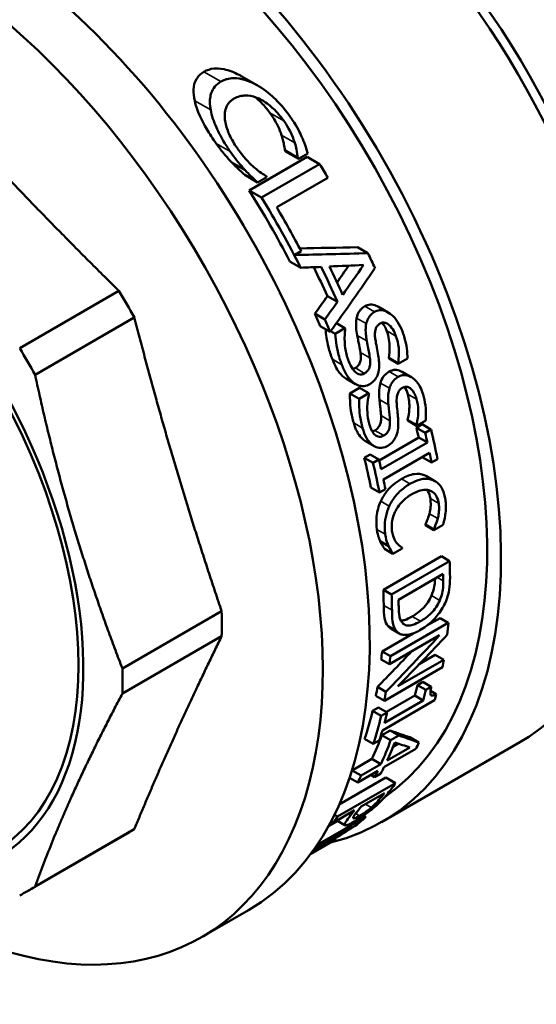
# Model space of a CAD drawing. Header units: millimetres. Extents: x 37 to 190, y 77 to 240.
# Tile 19 of 42: x 154 to 167, y 79 to 104. Entities that reach past the tile are written whole.
import ezdxf

# ---------------------------------------------------------------- set-up
doc = ezdxf.new("R2010")
doc.units = ezdxf.units.MM
doc.layers.add('Видимые тонкие (ГОСТ)', color=7, linetype='Continuous', lineweight=35)
doc.layers.add('Видимый контур (ГОСТ)', color=7, linetype='Continuous', lineweight=50)

msp = doc.modelspace()

# ---------------------------------------------------------------- linework, layer by layer
at = {"layer": 'Видимые тонкие (ГОСТ)'}
for p, q in [((159.419, 102.25), (158.983, 102.502)), ((160.291, 102.186), (159.881, 102.422)), ((159.155, 101.526), (158.745, 101.763)), ((161.027, 101.247), (160.667, 101.455)), ((161.309, 100.683), (160.969, 100.879)), ((159.655, 100.461), (159.294, 100.669)), ((163.349, 96.352), (163.098, 96.497)), ((163.139, 96.052), (162.89, 96.196)), ((163.899, 95.736), (163.657, 95.875)), ((163.151, 95.61), (162.907, 95.751)), ((162.513, 94.999), (162.27, 95.139)), ((163.23, 95.177), (162.99, 95.316)), ((163.097, 94.78), (162.859, 94.917)), ((163.956, 94.688), (163.723, 94.823)), ((162.848, 94.514), (162.611, 94.651)), ((163.731, 94.397), (163.499, 94.532)), ((163.705, 93.977), (163.475, 94.11)), ((164.427, 94.118), (164.199, 94.249)), ((163.744, 93.567), (163.517, 93.698)), ((163.046, 93.378), (162.818, 93.51)), ((163.585, 93.186), (163.359, 93.316)), ((163.326, 92.925), (163.101, 93.055)), ((164.257, 91.949), (164.038, 92.075)), ((164.865, 92.037), (164.648, 92.162)), ((164.995, 91.447), (164.779, 91.572)), ((163.727, 91.378), (163.509, 91.503)), ((164.967, 91.062), (164.753, 91.186)), ((163.625, 90.66), (163.41, 90.784)), ((165.111, 89.465), (164.958, 89.554)), ((165.018, 88.963), (164.806, 89.086)), ((163.797, 88.714), (163.585, 88.836)), ((164.528, 88.431), (164.316, 88.553)), ((163.267, 83.66), (163.116, 83.748)), ((163.498, 83.898), (163.437, 83.933)), ((162.736, 83.456), (162.673, 83.492)), ((162.967, 83.449), (162.867, 83.506)), ((162.59, 83.205), (162.383, 83.325))]:
    msp.add_line(p, q, dxfattribs=at)
at = {"layer": 'Видимый контур (ГОСТ)'}
for p, q in [((160.357, 102.15), (159.95, 102.385)), ((161.384, 100.303), (161.054, 100.493)), ((161.402, 100.275), (161.073, 100.464)), ((161.402, 100.275), (161.64, 100.412)), ((160.036, 99.985), (159.695, 100.182)), ((160.142, 99.464), (161.627, 100.321)), ((161.945, 100.138), (160.46, 99.28)), ((161.945, 100.138), (161.627, 100.321)), ((160.355, 99.67), (160.026, 99.86)), ((160.355, 99.67), (160.591, 99.807)), ((160.845, 99.033), (162.154, 99.789)), ((160.46, 99.28), (160.142, 99.464)), ((161.31, 97.813), (161.471, 97.906)), ((163.182, 97.857), (162.914, 98.012)), ((161.46, 97.485), (161.183, 97.644)), ((156.807, 96.893), (154.266, 95.425)), ((162.403, 96.609), (162.144, 96.759)), ((163.698, 96.339), (163.45, 96.483)), ((157.2, 96.211), (154.659, 94.744)), ((162.079, 96.162), (161.823, 96.309)), ((162.213, 95.843), (161.961, 95.989)), ((162.344, 95.793), (162.226, 95.861)), ((162.592, 95.936), (162.344, 95.793)), ((162.592, 95.936), (162.372, 96.063)), ((163.95, 95.042), (163.714, 95.179)), ((163.957, 95.022), (163.721, 95.158)), ((163.957, 95.022), (164.193, 95.158)), ((164.287, 94.686), (164.055, 94.82)), ((162.865, 94.504), (162.628, 94.641)), ((162.72, 94.263), (162.968, 94.406)), ((163.202, 94.271), (162.968, 94.406)), ((162.954, 94.128), (162.72, 94.263)), ((163.202, 94.271), (162.954, 94.128)), ((164.418, 93.459), (164.194, 93.588)), ((164.423, 93.439), (164.199, 93.569)), ((164.423, 93.439), (164.659, 93.575)), ((164.421, 93.386), (164.573, 93.474)), ((164.644, 93.258), (164.421, 93.386)), ((164.795, 93.345), (164.573, 93.474)), ((164.795, 93.345), (164.644, 93.258)), ((163.468, 92.549), (164.481, 93.134)), ((164.702, 93.006), (164.481, 93.134)), ((163.34, 92.916), (163.115, 93.046)), ((164.702, 93.006), (163.52, 92.324)), ((163.088, 92.617), (163.239, 92.704)), ((163.311, 92.488), (163.088, 92.617)), ((163.462, 92.575), (163.239, 92.704)), ((163.462, 92.575), (163.311, 92.488)), ((163.577, 92.063), (164.759, 92.745)), ((164.809, 92.498), (164.59, 92.625)), ((164.809, 92.498), (164.961, 92.586)), ((164.896, 92.02), (164.679, 92.145)), ((163.476, 91.728), (163.257, 91.855)), ((163.476, 91.728), (163.627, 91.816)), ((164.865, 90.784), (164.652, 90.908)), ((164.867, 90.765), (164.654, 90.888)), ((164.867, 90.765), (165.106, 90.903)), ((163.71, 90.355), (163.495, 90.479)), ((163.82, 90.161), (163.607, 90.284)), ((163.82, 90.161), (164.056, 90.297)), ((163.576, 89.236), (165.061, 90.094)), ((165.273, 89.971), (165.061, 90.094)), ((165.273, 89.971), (163.788, 89.114)), ((163.966, 88.981), (165.109, 89.641)), ((163.788, 89.114), (163.576, 89.236)), ((159.436, 88.689), (156.894, 87.222)), ((164.705, 88.328), (165.026, 88.514)), ((165.239, 88.391), (165.026, 88.514)), ((163.908, 88.18), (163.696, 88.303)), ((165.239, 88.391), (163.755, 87.534)), ((159.436, 88.047), (156.894, 86.579)), ((163.542, 87.657), (164.336, 88.115)), ((163.736, 87.332), (165.016, 88.071)), ((163.98, 88.118), (163.768, 88.241)), ((163.755, 87.534), (163.542, 87.657)), ((164.496, 87.334), (164.905, 87.57)), ((165.12, 87.445), (164.905, 87.57)), ((163.736, 87.332), (163.523, 87.455)), ((163.601, 86.395), (165.086, 87.253)), ((165.12, 87.445), (163.945, 86.767)), ((163.642, 86.627), (163.427, 86.752)), ((164.448, 86.797), (164.584, 86.876)), ((164.666, 86.671), (164.448, 86.797)), ((164.802, 86.75), (164.584, 86.876)), ((164.802, 86.75), (164.666, 86.671)), ((163.601, 86.395), (163.384, 86.52)), ((163.653, 86.107), (164.378, 86.526)), ((164.598, 86.399), (164.378, 86.526)), ((164.931, 86.56), (164.782, 86.646)), ((163.55, 85.634), (164.888, 86.407)), ((164.598, 86.399), (163.603, 85.825)), ((163.301, 86.135), (163.452, 86.223)), ((163.519, 86.009), (163.301, 86.135)), ((163.671, 86.097), (163.452, 86.223)), ((163.671, 86.097), (163.519, 86.009)), ((163.537, 85.515), (163.747, 85.636)), ((163.762, 85.385), (163.537, 85.515)), ((163.971, 85.506), (163.747, 85.636)), ((163.971, 85.506), (163.762, 85.385)), ((163.319, 85.288), (163.096, 85.417)), ((163.319, 85.288), (163.47, 85.376)), ((163.532, 83.289), (167.067, 85.33)), ((163.824, 85.216), (163.962, 85.296)), ((164.485, 85.326), (164.255, 85.459)), ((163.592, 84.69), (164.406, 85.161)), ((164.254, 85.199), (163.674, 84.864)), ((162.773, 84.61), (163.284, 84.904)), ((163.514, 84.771), (163.004, 84.477)), ((163.514, 84.771), (163.284, 84.904)), ((163.004, 84.477), (162.773, 84.61)), ((162.922, 84.303), (163.432, 84.598)), ((163.352, 84.44), (163.255, 84.496)), ((163.352, 84.44), (163.512, 84.532)), ((163.889, 84.286), (162.404, 83.429)), ((162.448, 83.738), (163.643, 84.429)), ((162.922, 84.303), (162.712, 84.424)), ((163.889, 84.286), (163.643, 84.429)), ((163.009, 83.686), (163.601, 84.028)), ((162.287, 83.269), (162.84, 83.589)), ((162.404, 83.429), (162.325, 83.475)), ((163.131, 83.424), (161.88, 82.701)), ((162.173, 83.182), (162.401, 83.314)), ((162.287, 83.269), (162.235, 83.299)), ((162.59, 83.205), (162.383, 83.325)), ((162.805, 83.385), (162.803, 83.387)), ((163.131, 83.424), (163.072, 83.457)), ((157.007, 82.986), (154.466, 81.519)), ((157.2, 83.105), (154.659, 81.638)), ((161.83, 82.629), (162.78, 83.177)), ((161.719, 82.474), (162.269, 82.791)), ((162.368, 82.85), (161.721, 82.477)), ((162.368, 82.85), (162.337, 82.867)), ((158.919, 80.337), (160.121, 81.031))]:
    msp.add_line(p, q, dxfattribs=at)
for centre, major_axis, ratio, start_param, end_param in [((156.157, 96.063), (-7.125, 12.341), 0.57735, 3.19019, 6.028247), ((156.157, 96.063), (-7.375, 12.774), 0.57735, 2.976729, 5.920299), ((152.621, 94.022), (7.5, -12.99), 0.57735, 0, 2.737081), ((151.419, 93.328), (7.5, -12.99), 0.57735, 5.482243, 9.020267), ((159.692, 98.104), (7.375, -12.774), 0.57735, 0, 1.981041), ((160.399, 98.512), (6.875, -11.908), 0.57735, 0.785398, 1.870856), ((161.46, 99.125), (6.875, -11.908), 0.57735, 0.165315, 1.814015), ((148.378, 91.572), (-5.225, 9.05), 0.57735, 3.141593, 6.283185), ((148.378, 91.572), (5.315, -9.206), 0.57735, 6.098702, 9.609261), ((154.657, 95.197), (-7.125, 12.341), 0.57735, 4.807503, 4.809944), ((154.657, 95.197), (7.275, -12.601), 0.57735, 1.641306, 1.643629), ((154.994, 95.392), (-7.275, 12.601), 0.57735, 4.728045, 4.756014), ((153.846, 94.729), (-7.275, 12.601), 0.57735, 4.782899, 4.785043), ((153.509, 94.535), (-7.125, 12.341), 0.57735, 4.632024, 4.779286), ((153.509, 94.535), (7.275, -12.601), 0.57735, 1.473014, 1.614421), ((153.685, 94.636), (-7.275, 12.601), 0.57735, 4.639381, 4.728045), ((173.472, 106.06), (32.195, 3.739), 0.228785, 4.298587, 4.360638), ((173.472, 106.06), (31.531, 3.662), 0.228785, 4.294178, 4.344523), ((154.994, 95.392), (-7.275, 12.601), 0.57735, 4.547968, 4.57733), ((173.624, 106.148), (33.305, 4.5), 0.225131, 4.30827, 4.325106), ((153.924, 94.774), (-7.125, 12.341), 0.57735, 4.5438, 4.60157), ((153.924, 94.774), (7.275, -12.601), 0.57735, 1.387661, 1.456178), ((173.483, 106.067), (33.086, 4.35), 0.225871, 4.334681, 4.3626), ((154.093, 94.872), (-7.275, 12.601), 0.57735, 4.535655, 4.59107), ((137.237, 85.14), (-31.265, -28.908), 0.267371, 2.215943, 2.274572), ((136.199, 84.54), (-31.375, -28.754), 0.261629, 2.282609, 2.298521), ((136.199, 84.54), (-32.036, -29.359), 0.261629, 2.261747, 2.289243), ((151.132, 93.162), (5.875, -10.176), 0.57735, 1.53732, 1.604272), ((135.971, 84.409), (-31.76, -28.979), 0.258794, 2.253316, 2.269619), ((135.971, 84.409), (-32.428, -29.589), 0.258794, 2.239262, 2.255073), ((153.509, 94.535), (-7.125, 12.341), 0.57735, 4.502664, 4.527496), ((153.509, 94.535), (7.275, -12.601), 0.57735, 1.347747, 1.37185), ((153.846, 94.729), (-7.275, 12.601), 0.57735, 4.479966, 4.481616), ((148.591, 91.695), (5.875, -10.176), 0.57735, 1.53732, 1.604272), ((154.688, 95.215), (-7.125, 12.341), 0.57735, 4.386209, 4.387809), ((154.688, 95.215), (7.275, -12.601), 0.57735, 1.234447, 1.236005), ((153.846, 94.729), (-7.275, 12.601), 0.57735, 4.354596, 4.356139), ((154.688, 95.215), (-7.125, 12.341), 0.57735, 4.26371, 4.265229), ((154.688, 95.215), (7.275, -12.601), 0.57735, 1.114909, 1.116393), ((154.843, 95.304), (-7.125, 12.341), 0.57735, 4.222994, 4.242656), ((154.994, 95.392), (-7.275, 12.601), 0.57735, 4.177751, 4.23593), ((154.843, 95.304), (7.275, -12.601), 0.57735, 1.075119, 1.094337), ((153.509, 94.535), (-7.125, 12.341), 0.57735, 4.183148, 4.242656), ((153.661, 94.622), (-7.275, 12.601), 0.57735, 4.216712, 4.23593), ((154.843, 95.304), (-7.125, 12.341), 0.57735, 4.183148, 4.184781), ((154.843, 95.304), (7.275, -12.601), 0.57735, 1.036159, 1.055162), ((153.509, 94.535), (7.275, -12.601), 0.57735, 1.036159, 1.094337), ((153.661, 94.622), (-7.275, 12.601), 0.57735, 4.177751, 4.196754), ((154.657, 95.197), (-7.125, 12.341), 0.57735, 4.053025, 4.05459), ((154.657, 95.197), (7.275, -12.601), 0.57735, 0.908821, 0.910353), ((153.846, 94.729), (-7.275, 12.601), 0.57735, 4.050413, 4.051828), ((154.994, 95.392), (-7.275, 12.601), 0.57735, 3.93735, 3.970229), ((154.823, 95.293), (7.275, -12.601), 0.57735, 0.794822, 0.809444), ((153.509, 94.535), (-7.125, 12.341), 0.57735, 3.93721, 3.97114), ((153.509, 94.535), (7.275, -12.601), 0.57735, 0.795406, 0.828637), ((153.68, 94.633), (-7.275, 12.601), 0.57735, 3.936414, 3.951036), ((151.132, 93.162), (5.875, -10.176), 0.57735, 0.751922, 0.818874), ((154.994, 95.392), (-7.275, 12.601), 0.57735, 3.808062, 3.835466), ((156.981, 96.539), (-20.823, -22.892), 0.376363, 1.47858, 1.543099), ((157.394, 96.777), (-21, -22.991), 0.373872, 1.475166, 1.533949), ((156.981, 96.539), (-20.394, -22.42), 0.376363, 1.474877, 1.516397), ((153.509, 94.535), (-7.125, 12.341), 0.57735, 3.815165, 3.833534), ((153.509, 94.535), (7.275, -12.601), 0.57735, 0.675887, 0.693873), ((154.994, 95.392), (-7.275, 12.601), 0.57735, 3.731066, 3.749278), ((148.591, 91.695), (5.875, -10.176), 0.57735, 0.751922, 0.818874), ((153.509, 94.535), (-7.125, 12.341), 0.57735, 3.726886, 3.749258), ((154.656, 95.197), (-7.125, 12.341), 0.57735, 3.661085, 3.68871), ((153.509, 94.535), (7.275, -12.601), 0.57735, 0.589473, 0.611368), ((154.656, 95.197), (7.275, -12.601), 0.57735, 0.525104, 0.552123), ((154.999, 95.395), (-7.275, 12.601), 0.57735, 3.647401, 3.662943), ((153.509, 94.535), (-7.125, 12.341), 0.57735, 3.613979, 3.68871), ((153.509, 94.535), (7.275, -12.601), 0.57735, 0.479053, 0.552123), ((153.661, 94.622), (-7.275, 12.601), 0.57735, 3.666697, 3.693715), ((154.019, 94.829), (7.125, -12.341), 0.57735, 0.381166, 0.450972), ((153.661, 94.622), (-7.275, 12.601), 0.57735, 3.620646, 3.647401), ((150.418, 92.75), (-15.366, 7.57), 0.060806, 2.649977, 2.720692), ((150.418, 92.75), (15.689, -7.729), 0.060806, 5.784414, 5.853459), ((154.019, 94.829), (7.275, -12.601), 0.57735, 0.38997, 0.458128), ((154.179, 94.922), (7.275, -12.601), 0.57735, 0.38997, 0.442026), ((150.157, 92.599), (-15.761, 7.686), 0.064179, 2.656299, 2.708355), ((154.994, 95.392), (7.275, -12.601), 0.57735, 0.369731, 0.389083), ((153.509, 94.535), (7.125, -12.341), 0.57735, 0.380082, 0.381166), ((153.509, 94.535), (7.275, -12.601), 0.57735, 0.369731, 0.38997), ((154.019, 94.829), (7.275, -12.601), 0.57735, 0.350858, 0.369731), ((154.179, 94.922), (7.275, -12.601), 0.57735, 0.350858, 0.369731), ((154.994, 95.392), (7.275, -12.601), 0.57735, 0.216418, 0.258893), ((154.823, 95.293), (7.275, -12.601), 0.57735, 0.217806, 0.23656), ((154.063, 94.854), (7.275, -12.601), 0.57735, 0.21739, 0.23656), ((154.231, 94.951), (7.275, -12.601), 0.57735, 0.221131, 0.23656), ((167.923, 102.856), (-21, -22.991), 0.373872, 0.906125, 0.959366), ((153.509, 94.535), (7.275, -12.601), 0.57735, 0.23656, 0.258893), ((154.994, 95.392), (7.275, -12.601), 0.57735, 0.091885, 0.126823), ((151.132, 93.162), (5.875, -10.176), 0.57735, 0, 0.033476), ((167.418, 102.565), (-20.823, -22.892), 0.376363, 0.924423, 0.971204), ((154.994, 95.392), (7.275, -12.601), 0.57735, 0, 0.013674), ((148.591, 91.695), (5.875, -10.176), 0.57735, 6.249709, 6.316661)]:
    msp.add_ellipse(centre, major_axis=major_axis, ratio=ratio, start_param=start_param, end_param=end_param, dxfattribs=at)
for points, knots in [([(158.745, 101.763), (158.723, 101.86), (158.711, 101.958), (158.721, 102.135), (158.739, 102.23), (158.812, 102.353), (158.838, 102.387), (158.903, 102.45), (158.941, 102.478), (158.983, 102.502)], [0, 0, 0, 0, 0.03386013, 0.03386013, 0.06454852, 0.06454852, 0.07770891, 0.07770891, 0.09187958, 0.09187958, 0.09187958, 0.09187958]), ([(158.983, 102.502), (159.059, 102.546), (159.145, 102.576), (159.294, 102.591), (159.378, 102.593), (159.628, 102.539), (159.759, 102.487), (159.881, 102.422)], [0, 0, 0, 0, 0.03236699, 0.03236699, 0.05017379, 0.05017379, 0.06977098, 0.06977098, 0.06977098, 0.06977098]), ([(159.419, 102.25), (159.36, 102.216), (159.308, 102.174), (159.224, 102.075), (159.193, 102.02), (159.148, 101.891), (159.124, 101.785), (159.144, 101.593), (159.149, 101.56), (159.155, 101.526)], [-0.1663657, -0.1663657, -0.1663657, -0.1663657, -0.1151362, -0.1151362, -0.0659123, -0.0659123, -0.0114654, -0.0114654, 0, 0, 0, 0]), ([(160.291, 102.186), (160.203, 102.232), (160.112, 102.27), (159.936, 102.322), (159.84, 102.341), (159.684, 102.339), (159.628, 102.331), (159.548, 102.309), (159.521, 102.299), (159.483, 102.283), (159.47, 102.277), (159.444, 102.264), (159.432, 102.257), (159.419, 102.25)], [-0.1078919, -0.1078919, -0.1078919, -0.1078919, -0.0719761, -0.0719761, -0.0396316, -0.0396316, -0.0203657, -0.0203657, -0.0103953, -0.0103953, -0.0052578, -0.0052578, 0, 0, 0, 0]), ([(161.197, 101.342), (161.085, 101.505), (160.957, 101.66), (160.708, 101.902), (160.565, 102.024), (160.361, 102.148), (160.326, 102.168), (160.291, 102.186)], [-0.1529585, -0.1529585, -0.1529585, -0.1529585, -0.0721601, -0.0721601, -0.011927, -0.011927, 0, 0, 0, 0]), ([(159.758, 101.817), (159.802, 101.842), (159.849, 101.862), (159.949, 101.888), (160.001, 101.895), (160.121, 101.894), (160.216, 101.885), (160.36, 101.829), (160.386, 101.818), (160.411, 101.806)], [-0.1126293, -0.1126293, -0.1126293, -0.1126293, -0.0794885, -0.0794885, -0.0476976, -0.0476976, -0.0084697, -0.0084697, 0, 0, 0, 0]), ([(159.294, 100.669), (159.208, 100.789), (159.127, 100.912), (158.933, 101.243), (158.804, 101.5), (158.745, 101.763)], [0, 0, 0, 0, 0.0448483, 0.0448483, 0.1183862, 0.1183862, 0.1183862, 0.1183862]), ([(159.52, 101.278), (159.513, 101.341), (159.513, 101.404), (159.527, 101.507), (159.54, 101.569), (159.589, 101.666), (159.615, 101.701), (159.661, 101.748), (159.679, 101.763), (159.707, 101.784), (159.716, 101.791), (159.737, 101.804), (159.747, 101.811), (159.758, 101.817)], [-0.09157293, -0.09157293, -0.09157293, -0.09157293, -0.05825431, -0.05825431, -0.03389631, -0.03389631, -0.0176159, -0.0176159, -0.00903697, -0.00903697, -0.00458049, -0.00458049, 0, 0, 0, 0]), ([(160.667, 101.455), (160.603, 101.543), (160.533, 101.627), (160.409, 101.753), (160.354, 101.804), (160.291, 101.855)], [0, 0, 0, 0, 0.03299871, 0.03299871, 0.0530862, 0.0530862, 0.0530862, 0.0530862]), ([(160.411, 101.806), (160.515, 101.753), (160.612, 101.686), (160.777, 101.545), (160.87, 101.455), (160.986, 101.305), (161.007, 101.276), (161.027, 101.247)], [-0.1135479, -0.1135479, -0.1135479, -0.1135479, -0.0572866, -0.0572866, -0.0107246, -0.0107246, 0, 0, 0, 0]), ([(159.155, 101.526), (159.182, 101.377), (159.234, 101.225), (159.354, 100.959), (159.437, 100.795), (159.594, 100.55), (159.624, 100.505), (159.655, 100.461)], [-0.1789428, -0.1789428, -0.1789428, -0.1789428, -0.0884004, -0.0884004, -0.0162328, -0.0162328, 0, 0, 0, 0]), ([(160.969, 100.879), (160.944, 100.954), (160.914, 101.029), (160.842, 101.181), (160.785, 101.291), (160.667, 101.455)], [0, 0, 0, 0, 0.02474083, 0.02474083, 0.05179772, 0.05179772, 0.05179772, 0.05179772]), ([(159.829, 100.555), (159.756, 100.66), (159.693, 100.768), (159.592, 100.987), (159.554, 101.094), (159.527, 101.227), (159.523, 101.252), (159.52, 101.278)], [-0.08316515, -0.08316515, -0.08316515, -0.08316515, -0.04476668, -0.04476668, -0.00856274, -0.00856274, 0, 0, 0, 0]), ([(161.027, 101.247), (161.091, 101.155), (161.208, 100.976), (161.295, 100.725), (161.302, 100.704), (161.309, 100.683)], [-0.08210602, -0.08210602, -0.08210602, -0.08210602, -0.00693512, -0.00693512, 0, 0, 0, 0]), ([(161.492, 100.826), (161.446, 100.928), (161.374, 101.076), (161.229, 101.296), (161.213, 101.319), (161.197, 101.342)], [-0.07967751, -0.07967751, -0.07967751, -0.07967751, -0.00832152, -0.00832152, 0, 0, 0, 0]), ([(161.054, 100.493), (161.048, 100.54), (161.04, 100.592), (161.025, 100.677), (161.012, 100.751), (160.969, 100.879)], [0, 0, 0, 0, 0.01510229, 0.01510229, 0.02730552, 0.02730552, 0.02730552, 0.02730552]), ([(159.695, 100.182), (159.641, 100.239), (159.587, 100.297), (159.521, 100.373), (159.501, 100.397), (159.419, 100.497), (159.352, 100.588), (159.294, 100.669)], [0, 0, 0, 0, 0.02360101, 0.02360101, 0.03021944, 0.03021944, 0.05234077, 0.05234077, 0.05234077, 0.05234077]), ([(161.309, 100.683), (161.326, 100.626), (161.358, 100.516), (161.381, 100.327), (161.382, 100.315), (161.384, 100.303)], [-0.06082367, -0.06082367, -0.06082367, -0.06082367, -0.0037199, -0.0037199, 0, 0, 0, 0]), ([(161.64, 100.412), (161.612, 100.51), (161.571, 100.639), (161.507, 100.792), (161.5, 100.809), (161.492, 100.826)], [-0.05093432, -0.05093432, -0.05093432, -0.05093432, -0.00561036, -0.00561036, 0, 0, 0, 0]), ([(159.655, 100.461), (159.772, 100.291), (159.86, 100.178), (160.003, 100.021), (160.019, 100.003), (160.036, 99.985)], [-0.0636147, -0.0636147, -0.0636147, -0.0636147, -0.00741016, -0.00741016, 0, 0, 0, 0]), ([(160.268, 100.054), (160.184, 100.127), (160.047, 100.255), (159.865, 100.503), (159.847, 100.529), (159.829, 100.555)], [-0.09280211, -0.09280211, -0.09280211, -0.09280211, -0.00949353, -0.00949353, 0, 0, 0, 0]), ([(160.026, 99.86), (159.981, 99.903), (159.936, 99.945), (159.855, 100.02), (159.797, 100.073), (159.695, 100.182)], [0, 0, 0, 0, 0.01873164, 0.01873164, 0.03324294, 0.03324294, 0.03324294, 0.03324294]), ([(160.036, 99.985), (160.146, 99.865), (160.205, 99.814), (160.327, 99.697), (160.341, 99.684), (160.355, 99.67)], [-0.0510919, -0.0510919, -0.0510919, -0.0510919, -0.00577978, -0.00577978, 0, 0, 0, 0]), ([(160.574, 99.833), (160.542, 99.852), (160.451, 99.904), (160.3, 100.027), (160.284, 100.04), (160.268, 100.054)], [-0.05920658, -0.05920658, -0.05920658, -0.05920658, -0.00635211, -0.00635211, 0, 0, 0, 0]), ([(162.89, 96.196), (162.903, 96.254), (162.923, 96.307), (162.967, 96.38), (162.986, 96.406), (163.039, 96.458), (163.068, 96.479), (163.098, 96.497)], [0, 0, 0, 0, 0.0184725, 0.0184725, 0.02826136, 0.02826136, 0.037525, 0.037525, 0.037525, 0.037525]), ([(163.098, 96.497), (163.145, 96.524), (163.194, 96.539), (163.295, 96.542), (163.343, 96.532), (163.41, 96.504), (163.43, 96.494), (163.45, 96.483)], [0, 0, 0, 0, 0.01961772, 0.01961772, 0.03801138, 0.03801138, 0.04559253, 0.04559253, 0.04559253, 0.04559253]), ([(163.349, 96.352), (163.305, 96.327), (163.264, 96.294), (163.2, 96.213), (163.175, 96.166), (163.15, 96.096), (163.144, 96.074), (163.139, 96.052)], [-0.04227987, -0.04227987, -0.04227987, -0.04227987, -0.02370756, -0.02370756, -0.00700855, -0.00700855, 0, 0, 0, 0]), ([(164.063, 95.854), (164.03, 95.942), (163.99, 96.026), (163.896, 96.17), (163.844, 96.23), (163.745, 96.312), (163.683, 96.355), (163.566, 96.394), (163.521, 96.399), (163.454, 96.393), (163.432, 96.388), (163.39, 96.373), (163.369, 96.364), (163.349, 96.352)], [-0.148701, -0.148701, -0.148701, -0.148701, -0.1032366, -0.1032366, -0.0618205, -0.0618205, -0.0340668, -0.0340668, -0.0169472, -0.0169472, -0.0085362, -0.0085362, 0, 0, 0, 0]), ([(162.907, 95.751), (162.894, 95.817), (162.884, 95.885), (162.874, 96.016), (162.871, 96.1), (162.89, 96.196)], [0, 0, 0, 0, 0.02011074, 0.02011074, 0.03944134, 0.03944134, 0.03944134, 0.03944134]), ([(163.493, 96.055), (163.513, 96.067), (163.535, 96.075), (163.58, 96.081), (163.602, 96.079), (163.657, 96.064), (163.689, 96.045), (163.769, 95.977), (163.809, 95.924), (163.864, 95.824), (163.883, 95.78), (163.899, 95.736)], [-0.0699744, -0.0699744, -0.0699744, -0.0699744, -0.06015058, -0.06015058, -0.05054336, -0.05054336, -0.03612581, -0.03612581, -0.01459794, -0.01459794, 0, 0, 0, 0]), ([(162.27, 95.139), (162.232, 95.239), (162.197, 95.345), (162.128, 95.615), (162.108, 95.781), (162.096, 95.911)], [0, 0, 0, 0, 0.03284432, 0.03284432, 0.0839372, 0.0839372, 0.0839372, 0.0839372]), ([(162.676, 95.119), (162.639, 95.218), (162.615, 95.322), (162.589, 95.508), (162.577, 95.63), (162.589, 95.822), (162.594, 95.868), (162.601, 95.914)], [-0.1180997, -0.1180997, -0.1180997, -0.1180997, -0.0582705, -0.0582705, -0.0141707, -0.0141707, 0, 0, 0, 0]), ([(163.139, 96.052), (163.127, 95.997), (163.122, 95.94), (163.122, 95.814), (163.13, 95.745), (163.141, 95.667), (163.146, 95.639), (163.151, 95.61)], [-0.0359409, -0.0359409, -0.0359409, -0.0359409, -0.02340256, -0.02340256, -0.00871908, -0.00871908, 0, 0, 0, 0]), ([(163.373, 95.634), (163.366, 95.674), (163.361, 95.716), (163.358, 95.792), (163.36, 95.828), (163.373, 95.905), (163.384, 95.934), (163.406, 95.975), (163.42, 95.994), (163.444, 96.019), (163.453, 96.027), (163.472, 96.042), (163.482, 96.049), (163.493, 96.055)], [-0.03599305, -0.03599305, -0.03599305, -0.03599305, -0.02946059, -0.02946059, -0.02379265, -0.02379265, -0.01671678, -0.01671678, -0.00870321, -0.00870321, -0.00444852, -0.00444852, 0, 0, 0, 0]), ([(163.714, 95.179), (163.733, 95.271), (163.739, 95.37), (163.733, 95.566), (163.72, 95.708), (163.657, 95.875)], [0, 0, 0, 0, 0.02867592, 0.02867592, 0.05903446, 0.05903446, 0.05903446, 0.05903446]), ([(164.193, 95.158), (164.194, 95.311), (164.175, 95.5), (164.093, 95.769), (164.079, 95.811), (164.063, 95.854)], [-0.08595261, -0.08595261, -0.08595261, -0.08595261, -0.01390308, -0.01390308, 0, 0, 0, 0]), ([(162.344, 95.793), (162.352, 95.692), (162.364, 95.591), (162.395, 95.395), (162.414, 95.297), (162.474, 95.106), (162.493, 95.052), (162.513, 94.999)], [-0.1056661, -0.1056661, -0.1056661, -0.1056661, -0.0608471, -0.0608471, -0.0173822, -0.0173822, 0, 0, 0, 0]), ([(162.99, 95.316), (162.98, 95.376), (162.97, 95.438), (162.952, 95.524), (162.946, 95.555), (162.925, 95.658), (162.916, 95.705), (162.907, 95.751)], [0, 0, 0, 0, 0.01841573, 0.01841573, 0.02667207, 0.02667207, 0.03341848, 0.03341848, 0.03341848, 0.03341848]), ([(163.151, 95.61), (163.181, 95.457), (163.198, 95.377), (163.223, 95.228), (163.227, 95.202), (163.23, 95.177)], [-0.04560855, -0.04560855, -0.04560855, -0.04560855, -0.00778464, -0.00778464, 0, 0, 0, 0]), ([(163.457, 95.143), (163.441, 95.269), (163.415, 95.399), (163.382, 95.582), (163.377, 95.608), (163.373, 95.634)], [-0.05613576, -0.05613576, -0.05613576, -0.05613576, -0.00781644, -0.00781644, 0, 0, 0, 0]), ([(163.899, 95.736), (163.934, 95.64), (163.958, 95.541), (163.977, 95.346), (163.977, 95.241), (163.963, 95.113), (163.958, 95.077), (163.95, 95.042)], [-0.07016335, -0.07016335, -0.07016335, -0.07016335, -0.03861102, -0.03861102, -0.0109217, -0.0109217, 0, 0, 0, 0]), ([(162.611, 94.651), (162.55, 94.69), (162.495, 94.742), (162.405, 94.856), (162.343, 94.947), (162.27, 95.139)], [0, 0, 0, 0, 0.02641022, 0.02641022, 0.04846932, 0.04846932, 0.04846932, 0.04846932]), ([(163.097, 94.78), (163.073, 94.766), (163.048, 94.757), (162.997, 94.75), (162.973, 94.752), (162.916, 94.769), (162.882, 94.789), (162.807, 94.858), (162.771, 94.912), (162.716, 95.017), (162.695, 95.068), (162.676, 95.119)], [-0.07519523, -0.07519523, -0.07519523, -0.07519523, -0.06349138, -0.06349138, -0.05220966, -0.05220966, -0.03729734, -0.03729734, -0.01685755, -0.01685755, 0, 0, 0, 0]), ([(162.859, 94.917), (162.89, 94.935), (162.919, 94.959), (162.961, 95.016), (162.975, 95.045), (162.995, 95.112), (162.999, 95.149), (163.001, 95.229), (162.996, 95.273), (162.99, 95.316)], [0, 0, 0, 0, 0.01315791, 0.01315791, 0.02363125, 0.02363125, 0.0346077, 0.0346077, 0.04751609, 0.04751609, 0.04751609, 0.04751609]), ([(163.23, 95.177), (163.239, 95.12), (163.243, 95.058), (163.231, 94.959), (163.221, 94.928), (163.195, 94.871), (163.176, 94.845), (163.136, 94.806), (163.117, 94.792), (163.097, 94.78)], [-0.04072631, -0.04072631, -0.04072631, -0.04072631, -0.02827325, -0.02827325, -0.01942985, -0.01942985, -0.00849199, -0.00849199, 0, 0, 0, 0]), ([(163.229, 94.503), (163.279, 94.532), (163.325, 94.57), (163.396, 94.665), (163.42, 94.713), (163.458, 94.829), (163.467, 94.904), (163.468, 95.033), (163.464, 95.089), (163.457, 95.143)], [-0.07289222, -0.07289222, -0.07289222, -0.07289222, -0.05444631, -0.05444631, -0.03868912, -0.03868912, -0.01656759, -0.01656759, 0, 0, 0, 0]), ([(162.513, 94.999), (162.547, 94.907), (162.589, 94.811), (162.681, 94.664), (162.729, 94.61), (162.801, 94.547), (162.824, 94.529), (162.848, 94.514)], [-0.06052236, -0.06052236, -0.06052236, -0.06052236, -0.03358176, -0.03358176, -0.01044914, -0.01044914, 0, 0, 0, 0]), ([(162.788, 94.891), (162.792, 94.892), (162.797, 94.893), (162.822, 94.899), (162.841, 94.907), (162.859, 94.917)], [0.07150248, 0.07150248, 0.07150248, 0.07150248, 0.07405266, 0.07405266, 0.08482064, 0.08482064, 0.08482064, 0.08482064]), ([(163.499, 94.532), (163.516, 94.59), (163.542, 94.642), (163.588, 94.709), (163.609, 94.735), (163.665, 94.786), (163.693, 94.806), (163.723, 94.823)], [0, 0, 0, 0, 0.01866757, 0.01866757, 0.02687327, 0.02687327, 0.03403934, 0.03403934, 0.03403934, 0.03403934]), ([(163.723, 94.823), (163.771, 94.852), (163.822, 94.868), (163.925, 94.871), (163.972, 94.86), (164.029, 94.834), (164.042, 94.828), (164.055, 94.82)], [0, 0, 0, 0, 0.02073748, 0.02073748, 0.03992741, 0.03992741, 0.04467628, 0.04467628, 0.04467628, 0.04467628]), ([(163.956, 94.688), (163.913, 94.663), (163.872, 94.632), (163.8, 94.55), (163.774, 94.504), (163.747, 94.442), (163.738, 94.42), (163.731, 94.397)], [-0.03523079, -0.03523079, -0.03523079, -0.03523079, -0.02126912, -0.02126912, -0.00726079, -0.00726079, 0, 0, 0, 0]), ([(164.593, 94.235), (164.574, 94.302), (164.55, 94.366), (164.492, 94.481), (164.459, 94.531), (164.353, 94.653), (164.287, 94.688), (164.209, 94.725), (164.16, 94.737), (164.056, 94.733), (164.005, 94.717), (163.956, 94.688)], [-0.06938873, -0.06938873, -0.06938873, -0.06938873, -0.06134739, -0.06134739, -0.0539515, -0.0539515, -0.04060641, -0.04060641, -0.02076095, -0.02076095, 0, 0, 0, 0]), ([(162.848, 94.514), (162.897, 94.482), (162.949, 94.463), (163.042, 94.452), (163.1, 94.451), (163.186, 94.48), (163.208, 94.49), (163.229, 94.503)], [-0.07015016, -0.07015016, -0.07015016, -0.07015016, -0.03452979, -0.03452979, -0.0090125, -0.0090125, 0, 0, 0, 0]), ([(163.475, 94.11), (163.469, 94.175), (163.465, 94.242), (163.467, 94.361), (163.472, 94.439), (163.499, 94.532)], [0, 0, 0, 0, 0.01983386, 0.01983386, 0.03566289, 0.03566289, 0.03566289, 0.03566289]), ([(163.731, 94.397), (163.716, 94.346), (163.706, 94.292), (163.695, 94.175), (163.697, 94.112), (163.7, 94.035), (163.702, 94.006), (163.705, 93.977)], [-0.03600543, -0.03600543, -0.03600543, -0.03600543, -0.02324852, -0.02324852, -0.00873478, -0.00873478, 0, 0, 0, 0]), ([(163.918, 94.006), (163.913, 94.066), (163.912, 94.128), (163.929, 94.223), (163.938, 94.255), (163.966, 94.315), (163.984, 94.341), (164.025, 94.382), (164.046, 94.398), (164.068, 94.41)], [-0.04611009, -0.04611009, -0.04611009, -0.04611009, -0.0296907, -0.0296907, -0.01992705, -0.01992705, -0.00914843, -0.00914843, 0, 0, 0, 0]), ([(164.068, 94.41), (164.088, 94.422), (164.109, 94.43), (164.152, 94.437), (164.173, 94.436), (164.228, 94.422), (164.258, 94.402), (164.323, 94.345), (164.355, 94.298), (164.399, 94.205), (164.415, 94.162), (164.427, 94.118)], [-0.06032022, -0.06032022, -0.06032022, -0.06032022, -0.05305937, -0.05305937, -0.04603237, -0.04603237, -0.03420986, -0.03420986, -0.01454301, -0.01454301, 0, 0, 0, 0]), ([(162.818, 93.51), (162.788, 93.61), (162.762, 93.717), (162.718, 94.008), (162.719, 94.199), (162.72, 94.263)], [0, 0, 0, 0, 0.03286041, 0.03286041, 0.08982752, 0.08982752, 0.08982752, 0.08982752]), ([(162.954, 94.128), (162.952, 94.034), (162.955, 93.94), (162.968, 93.752), (162.977, 93.662), (163.017, 93.485), (163.031, 93.431), (163.046, 93.378)], [-0.09540261, -0.09540261, -0.09540261, -0.09540261, -0.05654889, -0.05654889, -0.01730606, -0.01730606, 0, 0, 0, 0]), ([(163.211, 93.497), (163.185, 93.588), (163.171, 93.685), (163.162, 93.858), (163.16, 93.972), (163.188, 94.157), (163.197, 94.204), (163.208, 94.25)], [-0.1129002, -0.1129002, -0.1129002, -0.1129002, -0.0560941, -0.0560941, -0.0145142, -0.0145142, 0, 0, 0, 0]), ([(163.517, 93.698), (163.513, 93.757), (163.508, 93.817), (163.499, 93.892), (163.496, 93.925), (163.485, 94.024), (163.48, 94.067), (163.475, 94.11)], [0, 0, 0, 0, 0.0179879, 0.0179879, 0.02277724, 0.02277724, 0.02637881, 0.02637881, 0.02637881, 0.02637881]), ([(164.194, 93.588), (164.221, 93.679), (164.234, 93.777), (164.243, 93.926), (164.244, 93.99), (164.229, 94.129), (164.216, 94.19), (164.199, 94.249)], [0, 0, 0, 0, 0.02859727, 0.02859727, 0.04514704, 0.04514704, 0.05922889, 0.05922889, 0.05922889, 0.05922889]), ([(164.427, 94.118), (164.453, 94.028), (164.467, 93.936), (164.469, 93.752), (164.461, 93.653), (164.438, 93.53), (164.429, 93.494), (164.418, 93.459)], [-0.06666305, -0.06666305, -0.06666305, -0.06666305, -0.03738693, -0.03738693, -0.01113501, -0.01113501, 0, 0, 0, 0]), ([(164.659, 93.575), (164.673, 93.719), (164.67, 93.896), (164.616, 94.15), (164.605, 94.192), (164.593, 94.235)], [-0.08122045, -0.08122045, -0.08122045, -0.08122045, -0.01389914, -0.01389914, 0, 0, 0, 0]), ([(163.705, 93.977), (163.721, 93.827), (163.73, 93.759), (163.741, 93.618), (163.743, 93.593), (163.744, 93.567)], [-0.04293641, -0.04293641, -0.04293641, -0.04293641, -0.00779094, -0.00779094, 0, 0, 0, 0]), ([(163.958, 93.541), (163.952, 93.659), (163.939, 93.781), (163.922, 93.954), (163.92, 93.98), (163.918, 94.006)], [-0.0530914, -0.0530914, -0.0530914, -0.0530914, -0.00787196, -0.00787196, 0, 0, 0, 0]), ([(163.359, 93.316), (163.391, 93.334), (163.421, 93.359), (163.471, 93.422), (163.485, 93.453), (163.505, 93.509), (163.512, 93.544), (163.52, 93.618), (163.519, 93.659), (163.517, 93.698)], [0, 0, 0, 0, 0.01356048, 0.01356048, 0.02655025, 0.02655025, 0.04413546, 0.04413546, 0.06431281, 0.06431281, 0.06431281, 0.06431281]), ([(163.744, 93.567), (163.747, 93.515), (163.746, 93.46), (163.728, 93.365), (163.716, 93.334), (163.689, 93.279), (163.668, 93.252), (163.626, 93.212), (163.605, 93.198), (163.585, 93.186)], [-0.03800761, -0.03800761, -0.03800761, -0.03800761, -0.02812505, -0.02812505, -0.01998058, -0.01998058, -0.00890321, -0.00890321, 0, 0, 0, 0]), ([(163.101, 93.055), (163.044, 93.092), (162.995, 93.141), (162.921, 93.246), (162.87, 93.33), (162.818, 93.51)], [0, 0, 0, 0, 0.02620715, 0.02620715, 0.04554577, 0.04554577, 0.04554577, 0.04554577]), ([(163.046, 93.378), (163.071, 93.292), (163.102, 93.203), (163.181, 93.058), (163.225, 93.01), (163.281, 92.957), (163.303, 92.94), (163.326, 92.925)], [-0.04844266, -0.04844266, -0.04844266, -0.04844266, -0.02921811, -0.02921811, -0.01063384, -0.01063384, 0, 0, 0, 0]), ([(163.585, 93.186), (163.561, 93.172), (163.536, 93.162), (163.487, 93.154), (163.463, 93.155), (163.41, 93.17), (163.38, 93.188), (163.317, 93.249), (163.288, 93.298), (163.243, 93.395), (163.226, 93.446), (163.211, 93.497)], [-0.07170853, -0.07170853, -0.07170853, -0.07170853, -0.06041245, -0.06041245, -0.04961964, -0.04961964, -0.03556342, -0.03556342, -0.01678688, -0.01678688, 0, 0, 0, 0]), ([(163.295, 93.29), (163.3, 93.291), (163.304, 93.292), (163.326, 93.299), (163.343, 93.307), (163.359, 93.316)], [0.08014587, 0.08014587, 0.08014587, 0.08014587, 0.08358012, 0.08358012, 0.09552859, 0.09552859, 0.09552859, 0.09552859]), ([(163.687, 92.925), (163.736, 92.953), (163.782, 92.99), (163.862, 93.086), (163.888, 93.135), (163.931, 93.236), (163.946, 93.306), (163.959, 93.431), (163.96, 93.487), (163.958, 93.541)], [-0.06310306, -0.06310306, -0.06310306, -0.06310306, -0.05034992, -0.05034992, -0.0377296, -0.0377296, -0.01662726, -0.01662726, 0, 0, 0, 0]), ([(163.326, 92.925), (163.37, 92.897), (163.417, 92.88), (163.495, 92.872), (163.551, 92.87), (163.642, 92.901), (163.665, 92.912), (163.687, 92.925)], [-0.08644487, -0.08644487, -0.08644487, -0.08644487, -0.0371663, -0.0371663, -0.00945357, -0.00945357, 0, 0, 0, 0]), ([(163.509, 91.503), (163.554, 91.603), (163.611, 91.691), (163.761, 91.875), (163.876, 91.981), (164.038, 92.075)], [0, 0, 0, 0, 0.03290295, 0.03290295, 0.07674866, 0.07674866, 0.07674866, 0.07674866]), ([(164.038, 92.075), (164.147, 92.137), (164.263, 92.187), (164.442, 92.209), (164.544, 92.21), (164.648, 92.162)], [0, 0, 0, 0, 0.04611541, 0.04611541, 0.07440524, 0.07440524, 0.07440524, 0.07440524]), ([(164.865, 92.037), (164.798, 92.067), (164.726, 92.081), (164.57, 92.077), (164.488, 92.057), (164.35, 91.999), (164.303, 91.975), (164.257, 91.949)], [-0.09300689, -0.09300689, -0.09300689, -0.09300689, -0.05733227, -0.05733227, -0.01957413, -0.01957413, 0, 0, 0, 0]), ([(164.257, 91.949), (164.165, 91.896), (164.074, 91.83), (163.919, 91.681), (163.852, 91.599), (163.77, 91.466), (163.747, 91.423), (163.727, 91.378)], [-0.08696923, -0.08696923, -0.08696923, -0.08696923, -0.04819512, -0.04819512, -0.01498226, -0.01498226, 0, 0, 0, 0]), ([(164.304, 91.684), (164.375, 91.725), (164.448, 91.758), (164.582, 91.794), (164.647, 91.801), (164.731, 91.79), (164.756, 91.784), (164.78, 91.774)], [-0.06741561, -0.06741561, -0.06741561, -0.06741561, -0.03717503, -0.03717503, -0.01137326, -0.01137326, 0, 0, 0, 0]), ([(164.779, 91.572), (164.769, 91.645), (164.748, 91.709), (164.708, 91.775), (164.702, 91.785), (164.694, 91.795)], [0, 0, 0, 0, 0.02511081, 0.02511081, 0.03002861, 0.03002861, 0.03002861, 0.03002861]), ([(165.163, 91.543), (165.15, 91.638), (165.127, 91.727), (165.054, 91.877), (165.008, 91.937), (164.925, 92.004), (164.896, 92.022), (164.865, 92.037)], [-0.07802337, -0.07802337, -0.07802337, -0.07802337, -0.04525799, -0.04525799, -0.01482886, -0.01482886, 0, 0, 0, 0]), ([(163.884, 91.25), (163.919, 91.32), (163.962, 91.384), (164.067, 91.509), (164.126, 91.563), (164.228, 91.638), (164.266, 91.662), (164.304, 91.684)], [-0.06862733, -0.06862733, -0.06862733, -0.06862733, -0.04463764, -0.04463764, -0.01602156, -0.01602156, 0, 0, 0, 0]), ([(164.753, 91.186), (164.768, 91.245), (164.779, 91.305), (164.788, 91.397), (164.794, 91.467), (164.779, 91.572)], [0, 0, 0, 0, 0.01877988, 0.01877988, 0.02885102, 0.02885102, 0.02885102, 0.02885102]), ([(164.78, 91.774), (164.826, 91.754), (164.866, 91.724), (164.921, 91.657), (164.953, 91.611), (164.984, 91.508), (164.99, 91.478), (164.995, 91.447)], [-0.08321416, -0.08321416, -0.08321416, -0.08321416, -0.03866094, -0.03866094, -0.01064938, -0.01064938, 0, 0, 0, 0]), ([(165.166, 91.196), (165.173, 91.256), (165.181, 91.352), (165.169, 91.495), (165.167, 91.519), (165.163, 91.543)], [-0.04789512, -0.04789512, -0.04789512, -0.04789512, -0.0082729, -0.0082729, 0, 0, 0, 0]), ([(163.41, 90.784), (163.395, 90.889), (163.392, 90.999), (163.411, 91.18), (163.423, 91.246), (163.458, 91.377), (163.481, 91.441), (163.509, 91.503)], [0, 0, 0, 0, 0.0358485, 0.0358485, 0.05635498, 0.05635498, 0.07686775, 0.07686775, 0.07686775, 0.07686775]), ([(163.727, 91.378), (163.685, 91.287), (163.655, 91.193), (163.619, 91.007), (163.61, 90.908), (163.614, 90.754), (163.619, 90.706), (163.625, 90.66)], [-0.08645212, -0.08645212, -0.08645212, -0.08645212, -0.04973511, -0.04973511, -0.01598649, -0.01598649, 0, 0, 0, 0]), ([(164.995, 91.447), (165.002, 91.395), (165.005, 91.339), (165, 91.229), (164.992, 91.175), (164.979, 91.109), (164.973, 91.086), (164.967, 91.062)], [-0.03471591, -0.03471591, -0.03471591, -0.03471591, -0.02072755, -0.02072755, -0.00742365, -0.00742365, 0, 0, 0, 0]), ([(163.796, 90.755), (163.788, 90.817), (163.787, 90.882), (163.805, 91.04), (163.827, 91.111), (163.854, 91.186), (163.868, 91.218), (163.884, 91.25)], [-0.03416918, -0.03416918, -0.03416918, -0.03416918, -0.02399412, -0.02399412, -0.01061231, -0.01061231, 0, 0, 0, 0]), ([(164.652, 90.908), (164.668, 90.944), (164.685, 90.986), (164.716, 91.062), (164.729, 91.096), (164.753, 91.186)], [0, 0, 0, 0, 0.0119855, 0.0119855, 0.02454691, 0.02454691, 0.02454691, 0.02454691]), ([(164.967, 91.062), (164.95, 90.997), (164.93, 90.934), (164.877, 90.811), (164.871, 90.798), (164.865, 90.784)], [-0.03984748, -0.03984748, -0.03984748, -0.03984748, -0.00439896, -0.00439896, 0, 0, 0, 0]), ([(165.106, 90.903), (165.122, 90.965), (165.143, 91.051), (165.161, 91.159), (165.163, 91.177), (165.166, 91.196)], [-0.03404257, -0.03404257, -0.03404257, -0.03404257, -0.00583022, -0.00583022, 0, 0, 0, 0]), ([(163.495, 90.479), (163.477, 90.519), (163.46, 90.562), (163.439, 90.627), (163.425, 90.675), (163.41, 90.784)], [0, 0, 0, 0, 0.01732057, 0.01732057, 0.02510263, 0.02510263, 0.02510263, 0.02510263]), ([(163.625, 90.66), (163.64, 90.548), (163.657, 90.483), (163.694, 90.39), (163.702, 90.372), (163.71, 90.355)], [-0.03834505, -0.03834505, -0.03834505, -0.03834505, -0.00748715, -0.00748715, 0, 0, 0, 0]), ([(163.914, 90.44), (163.886, 90.477), (163.839, 90.549), (163.805, 90.701), (163.8, 90.728), (163.796, 90.755)], [-0.0552699, -0.0552699, -0.0552699, -0.0552699, -0.00943465, -0.00943465, 0, 0, 0, 0]), ([(163.607, 90.284), (163.589, 90.313), (163.57, 90.343), (163.544, 90.383), (163.524, 90.413), (163.495, 90.479)], [0, 0, 0, 0, 0.01441813, 0.01441813, 0.01983244, 0.01983244, 0.01983244, 0.01983244]), ([(163.71, 90.355), (163.74, 90.286), (163.76, 90.258), (163.805, 90.185), (163.813, 90.173), (163.82, 90.161)], [-0.03604687, -0.03604687, -0.03604687, -0.03604687, -0.00602886, -0.00602886, 0, 0, 0, 0]), ([(164.054, 90.315), (164.04, 90.323), (163.996, 90.349), (163.935, 90.415), (163.924, 90.427), (163.914, 90.44)], [-0.03975496, -0.03975496, -0.03975496, -0.03975496, -0.00682339, -0.00682339, 0, 0, 0, 0]), ([(164.806, 89.086), (164.839, 89.164), (164.863, 89.241), (164.885, 89.356), (164.895, 89.42), (164.898, 89.519)], [0, 0, 0, 0, 0.02603547, 0.02603547, 0.03883325, 0.03883325, 0.03883325, 0.03883325]), ([(165.156, 88.898), (165.19, 88.971), (165.215, 89.045), (165.255, 89.198), (165.27, 89.28), (165.281, 89.455), (165.283, 89.516), (165.282, 89.575)], [-0.09968755, -0.09968755, -0.09968755, -0.09968755, -0.06231944, -0.06231944, -0.02154143, -0.02154143, 0, 0, 0, 0]), ([(165.111, 89.465), (165.112, 89.327), (165.099, 89.241), (165.075, 89.119), (165.051, 89.041), (165.018, 88.963)], [-0.04162475, -0.04162475, -0.04162475, -0.04162475, -0.02607439, -0.02607439, 0, 0, 0, 0]), ([(164.316, 88.553), (164.407, 88.606), (164.5, 88.673), (164.631, 88.806), (164.674, 88.857), (164.749, 88.968), (164.78, 89.026), (164.806, 89.086)], [0, 0, 0, 0, 0.03855203, 0.03855203, 0.05883013, 0.05883013, 0.07876135, 0.07876135, 0.07876135, 0.07876135]), ([(163.696, 88.303), (163.654, 88.357), (163.623, 88.424), (163.589, 88.607), (163.586, 88.721), (163.585, 88.836)], [0, 0, 0, 0, 0.03531504, 0.03531504, 0.07758536, 0.07758536, 0.07758536, 0.07758536]), ([(164.062, 88.391), (164.044, 88.411), (164.029, 88.434), (164, 88.498), (163.992, 88.535), (163.974, 88.628), (163.969, 88.717), (163.968, 88.805)], [-0.0446362, -0.0446362, -0.0446362, -0.0446362, -0.03948211, -0.03948211, -0.03223197, -0.03223197, 0, 0, 0, 0]), ([(164.513, 88.199), (164.626, 88.264), (164.741, 88.347), (164.914, 88.523), (164.992, 88.614), (165.099, 88.784), (165.129, 88.84), (165.156, 88.898)], [-0.1267238, -0.1267238, -0.1267238, -0.1267238, -0.0602474, -0.0602474, -0.0192936, -0.0192936, 0, 0, 0, 0]), ([(165.018, 88.963), (164.993, 88.903), (164.961, 88.846), (164.886, 88.734), (164.844, 88.684), (164.713, 88.55), (164.619, 88.483), (164.528, 88.431)], [-0.07876061, -0.07876061, -0.07876061, -0.07876061, -0.05882292, -0.05882292, -0.03854752, -0.03854752, 0, 0, 0, 0]), ([(163.797, 88.714), (163.798, 88.621), (163.801, 88.521), (163.82, 88.377), (163.832, 88.316), (163.875, 88.227), (163.891, 88.203), (163.908, 88.18)], [-0.09346888, -0.09346888, -0.09346888, -0.09346888, -0.04749079, -0.04749079, -0.01470661, -0.01470661, 0, 0, 0, 0]), ([(164.025, 88.445), (164.058, 88.447), (164.09, 88.454), (164.18, 88.481), (164.249, 88.515), (164.316, 88.553)], [0.03479825, 0.03479825, 0.03479825, 0.03479825, 0.05253792, 0.05253792, 0.09510279, 0.09510279, 0.09510279, 0.09510279]), ([(164.528, 88.431), (164.461, 88.392), (164.393, 88.359), (164.287, 88.327), (164.233, 88.316), (164.132, 88.333), (164.093, 88.355), (164.062, 88.391)], [-0.09507375, -0.09507375, -0.09507375, -0.09507375, -0.05254829, -0.05254829, -0.02460795, -0.02460795, 0, 0, 0, 0]), ([(163.908, 88.18), (163.93, 88.153), (163.956, 88.131), (164.016, 88.099), (164.05, 88.088), (164.149, 88.074), (164.237, 88.077), (164.409, 88.143), (164.461, 88.169), (164.513, 88.199)], [-0.1341355, -0.1341355, -0.1341355, -0.1341355, -0.1049633, -0.1049633, -0.0749676, -0.0749676, -0.0222856, -0.0222856, 0, 0, 0, 0]), ([(164.931, 86.56), (164.903, 86.546), (164.875, 86.534), (164.835, 86.526), (164.82, 86.525), (164.796, 86.535), (164.789, 86.544), (164.778, 86.58), (164.778, 86.613), (164.786, 86.677), (164.793, 86.714), (164.802, 86.75)], [-0.06040662, -0.06040662, -0.06040662, -0.06040662, -0.04832881, -0.04832881, -0.03972344, -0.03972344, -0.03067535, -0.03067535, -0.01542045, -0.01542045, 0, 0, 0, 0]), ([(163.308, 83.636), (163.366, 83.683), (163.417, 83.729), (163.505, 83.812), (163.551, 83.859), (163.624, 83.942), (163.643, 83.965), (163.662, 83.987)], [-0.09288757, -0.09288757, -0.09288757, -0.09288757, -0.05180686, -0.05180686, -0.01428981, -0.01428981, 0, 0, 0, 0]), ([(163.498, 83.898), (163.446, 83.834), (163.408, 83.793), (163.352, 83.736), (163.313, 83.699), (163.267, 83.66)], [-0.03349576, -0.03349576, -0.03349576, -0.03349576, -0.01976033, -0.01976033, 0, 0, 0, 0]), ([(162.805, 83.385), (162.799, 83.388), (162.798, 83.394), (162.803, 83.414), (162.812, 83.43), (162.842, 83.475), (162.886, 83.53), (162.925, 83.579)], [-0.04328248, -0.04328248, -0.04328248, -0.04328248, -0.03819501, -0.03819501, -0.03101857, -0.03101857, 0, 0, 0, 0]), ([(162.825, 83.3), (162.861, 83.321), (162.899, 83.344), (162.975, 83.392), (163.013, 83.417), (163.09, 83.469), (163.154, 83.514), (163.258, 83.595), (163.283, 83.615), (163.308, 83.636)], [-0.105819, -0.105819, -0.105819, -0.105819, -0.0722772, -0.0722772, -0.041367, -0.041367, -0.0104947, -0.0104947, 0, 0, 0, 0]), ([(163.267, 83.66), (163.237, 83.634), (163.203, 83.608), (163.144, 83.563), (163.11, 83.539), (163.051, 83.5), (163.034, 83.489), (163.009, 83.474), (163.001, 83.469), (162.984, 83.459), (162.975, 83.454), (162.967, 83.449)], [-0.05217857, -0.05217857, -0.05217857, -0.05217857, -0.02899687, -0.02899687, -0.01338215, -0.01338215, -0.00691431, -0.00691431, -0.00350839, -0.00350839, 0, 0, 0, 0]), ([(162.736, 83.456), (162.688, 83.397), (162.641, 83.338), (162.586, 83.253), (162.58, 83.231), (162.583, 83.213), (162.585, 83.208), (162.59, 83.205)], [-0.0586072, -0.0586072, -0.0586072, -0.0586072, -0.03480333, -0.03480333, -0.01128985, -0.01128985, 0, 0, 0, 0]), ([(162.59, 83.205), (162.597, 83.2), (162.612, 83.201), (162.653, 83.213), (162.679, 83.224), (162.731, 83.248), (162.748, 83.257), (162.776, 83.272), (162.785, 83.277), (162.805, 83.288), (162.815, 83.294), (162.825, 83.3)], [-0.06014822, -0.06014822, -0.06014822, -0.06014822, -0.03666792, -0.03666792, -0.01740693, -0.01740693, -0.00873538, -0.00873538, -0.0043715, -0.0043715, 0, 0, 0, 0]), ([(162.967, 83.449), (162.942, 83.435), (162.919, 83.422), (162.873, 83.399), (162.858, 83.393), (162.826, 83.381), (162.813, 83.381), (162.805, 83.385)], [-0.02780788, -0.02780788, -0.02780788, -0.02780788, -0.02233444, -0.02233444, -0.01587467, -0.01587467, 0, 0, 0, 0])]:
    msp.add_open_spline(points, degree=3, knots=knots, dxfattribs=at)
for points in [[(159.881, 102.422), (159.905, 102.41), (159.927, 102.398), (159.95, 102.385)], [(163.657, 95.875), (163.63, 95.947), (163.596, 96.018), (163.552, 96.077)], [(162.628, 94.641), (162.622, 94.644), (162.617, 94.647), (162.611, 94.651)], [(164.199, 94.249), (164.18, 94.315), (164.155, 94.378), (164.121, 94.432)], [(163.115, 93.046), (163.11, 93.049), (163.106, 93.052), (163.101, 93.055)], [(164.648, 92.162), (164.658, 92.157), (164.669, 92.151), (164.679, 92.145)], [(163.768, 88.241), (163.741, 88.257), (163.717, 88.277), (163.696, 88.303)]]:
    msp.add_open_spline(points, degree=3, dxfattribs=at)
for points, weights in [([(154.042, 99.703), (155.347, 98.326), (156.807, 96.893)], [1, 1.03852376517, 1.04297562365]), ([(157.2, 96.211), (157.711, 94.23), (158.251, 92.412)], [1.04297562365, 1.03852376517, 1]), ([(154.659, 94.744), (155.501, 90.824), (156.894, 87.222)], [1, 1.06818181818, 1]), ([(158.251, 92.412), (158.792, 90.593), (159.436, 88.689)], [1, 1.03852376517, 1.04297562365]), ([(159.436, 88.047), (158.792, 86.732), (158.251, 85.538)], [1.04297562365, 1.03852376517, 1]), ([(156.894, 86.579), (155.501, 83.95), (154.659, 81.638)], [1, 1.06818181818, 1]), ([(158.251, 85.538), (157.711, 84.343), (157.2, 83.105)], [1, 1.03852376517, 1.04297562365])]:
    msp.add_rational_spline(points, weights, degree=2, dxfattribs=at)

doc.saveas('drawing.dxf')
